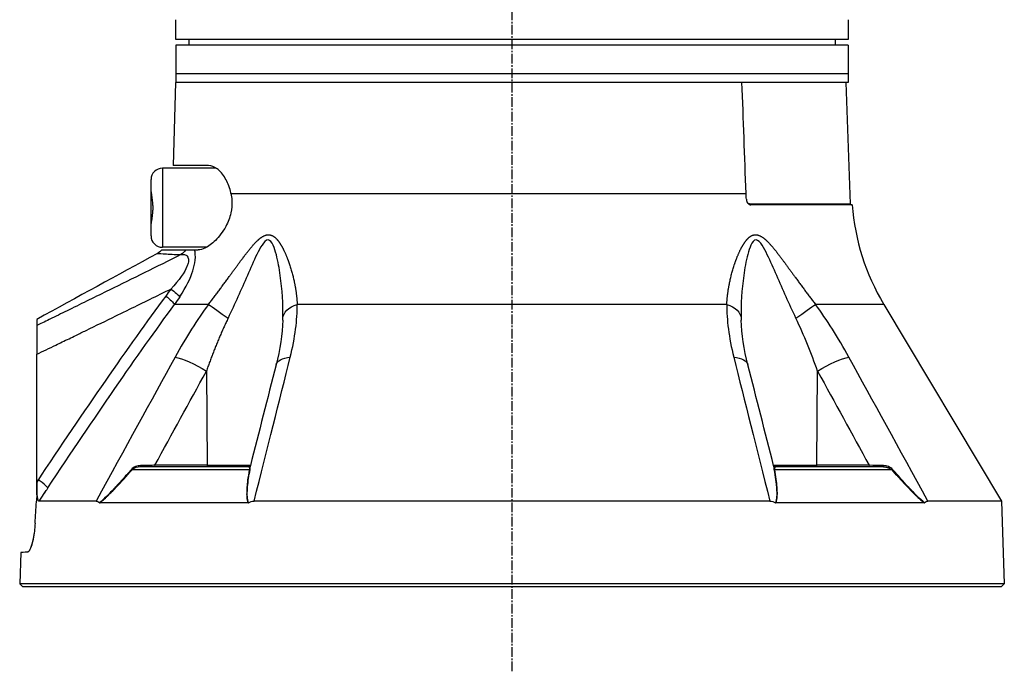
# Model space of a CAD drawing. Header units: millimetres. Extents: x 0 to 4378, y 0 to 2376.
# Tile 3 of 256: x 149 to 322, y 587 to 702. Entities that reach past the tile are written whole.
import ezdxf

# ---------------------------------------------------------------- set-up
doc = ezdxf.new("R2010")
doc.units = ezdxf.units.MM
doc.header["$LTSCALE"] = 0.2
doc.linetypes.add('CENTER2', pattern=[1.125, 0.75, -0.125, 0.125, -0.125])
doc.layers.add('02_Center Line', color=1, linetype='CENTER2')

# ---------------------------------------------------------------- blocks, each defined once
blk = doc.blocks.new('A$C2641d59f')
for p, q in [((-58.99788131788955, 96.00000000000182), (-58.99788131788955, 99.00000000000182)), ((58.99788131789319, 99.00000000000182), (58.99788131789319, 96.00000000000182)), ((58.99788131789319, 96.00000000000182), (-58.99788131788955, 96.00000000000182)), ((-56.69526961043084, 96.00000000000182), (-56.71272467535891, 95.00000000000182)), ((56.69526961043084, 96.00000000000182), (56.71272467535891, 95.00000000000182)), ((-59, 95.00000000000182), (-59, 88.50000000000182)), ((59, 95.00000000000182), (-59, 95.00000000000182)), ((59, 95.00000000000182), (59, 88.50000000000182)), ((59, 90.00000000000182), (-59, 90.00000000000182)), ((-59.09165072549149, 88.50000000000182), (-59.47396518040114, 73.89999999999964)), ((59, 88.50000000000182), (-59.09165072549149, 88.50000000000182)), ((58.62222269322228, 88.50000000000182), (59.36627882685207, 67.19302010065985)), ((-61.35757160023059, 73.45000000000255), (-61.35757160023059, 59.55000000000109)), ((-51.91498121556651, 73.45000000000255), (-61.35757160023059, 73.45000000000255)), ((-53.24380277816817, 73.89999999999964), (-59.47396518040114, 73.89999999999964)), ((-63.35757160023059, 61.55000000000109), (-63.35757160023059, 71.45000000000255)), ((-49.32365697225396, 69.01392758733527), (41.08654323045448, 69.01392758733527)), ((41.65980048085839, 67.19302010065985), (59.36627882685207, 67.19302010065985)), ((59.70549839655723, 67.00000000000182), (41.89512942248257, 67.00000000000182)), ((-61.45412827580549, 59.100000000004), (-55.7311166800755, 59.100000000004)), ((-53.63645483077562, 59.55000000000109), (-61.35757160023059, 59.55000000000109)), ((-55.73105290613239, 59.100000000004), (-55.07557749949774, 59.100000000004)), ((-53.26389373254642, 49.53608112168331), (-59.22319716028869, 49.53608112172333)), ((37.69948853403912, 49.53608112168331), (-37.69948853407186, 49.53608112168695)), ((65.25560367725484, 49.53608112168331), (53.26389373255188, 49.53608112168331)), ((65.25560367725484, 49.53608112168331), (85.9066057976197, 14.99258666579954)), ((-83.42887954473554, 18.35216030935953), (-83.42893088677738, 40.77397349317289)), ((-58.77755296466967, 40.18198255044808), (-58.7774727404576, 40.18210167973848)), ((58.5297007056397, 40.12261337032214), (58.5296476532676, 40.12271548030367)), ((-53.65089358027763, 37.81226609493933), (-53.4853566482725, 21.29312819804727)), ((53.48535664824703, 21.29312819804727), (53.65089358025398, 37.81226609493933)), ((-71.02883824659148, 32.84434505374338), (-71.02883824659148, 32.83492523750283)), ((-70.7288382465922, 33.2815705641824), (-70.7288382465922, 33.27211003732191)), ((-74.32644903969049, 28.00000000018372), (-74.32145529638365, 28.00000000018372)), ((-74.0288382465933, 28.43996850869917), (-74.0288382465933, 28.43230250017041)), ((-73.82883824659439, 28.73533918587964), (-73.82883824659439, 28.72749287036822)), ((-73.7288382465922, 28.88293441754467), (-73.7288382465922, 28.87500121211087)), ((-46.21265962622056, 21.00000000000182), (-65.2126522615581, 21.00000000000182)), ((-53.48536429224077, 21.29410963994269), (-62.68626785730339, 21.29214691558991)), ((-53.48534690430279, 21.29214691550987), (-45.90464387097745, 21.29214691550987)), ((45.90464387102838, 21.29214691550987), (53.48534690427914, 21.29214691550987)), ((65.212652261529, 21.00000000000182), (46.21265962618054, 21.00000000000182)), ((62.68626785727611, 21.29214691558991), (53.48536429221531, 21.29410963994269)), ((-46.11543369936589, 20.46418141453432), (-66.68335319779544, 20.46418141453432)), ((66.68335319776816, 20.46418141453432), (46.1154336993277, 20.46418141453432)), ((-83.42887409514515, 16.09905492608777), (-83.42887954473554, 18.35216030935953)), ((-83.42887409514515, 16.09905492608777), (-83.35961085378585, 18.3029188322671)), ((-83.14998852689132, 18.7620175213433), (-83.35489165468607, 18.45290484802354)), ((-81.47883824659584, 17.32792990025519), (-81.47883824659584, 17.32799389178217)), ((-81.47883824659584, 17.28461005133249), (-81.47883824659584, 17.28475604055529)), ((-81.22883824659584, 17.66451155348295), (-81.22883824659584, 17.66458568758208)), ((-80.82883824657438, 18.26935042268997), (-80.82883824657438, 18.26957498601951)), ((-83.42887463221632, 16.27118341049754), (-83.46932631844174, 14.98415968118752)), ((-82.99481480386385, 14.9965000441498), (-81.73949372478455, 16.89132182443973)), ((71.22787999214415, 15.68254883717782), (71.2276978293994, 15.68289944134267)), ((-83.47016230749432, 14.88228261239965), (-83.46353557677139, 14.98373622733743)), ((-73.01517167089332, 14.99258666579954), (-82.99519300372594, 14.99258666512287)), ((-46.33548263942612, 14.69478612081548), (-72.35160561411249, 14.69478612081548)), ((45.2628946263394, 14.99258666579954), (-45.26289462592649, 14.99258666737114)), ((72.35160561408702, 14.69478612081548), (46.33548263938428, 14.69478612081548)), ((85.9066057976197, 14.99258666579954), (73.01517164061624, 14.99258666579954)), ((85.90660579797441, 14.99258666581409), (86.41270871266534, 0.4996954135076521)), ((-86.221094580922, 5.986806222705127), (-86.41270871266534, 0.4996954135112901)), ((86.41270871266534, 0.4996954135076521), (-86.4127087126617, 0.4996954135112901)), ((-86.41270871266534, 0.4996954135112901), (-85.93015846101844, 1.818989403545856e-12)), ((-85.93015846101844, 1.818989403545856e-12), (85.9301584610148, -1.818989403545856e-12)), ((86.41270871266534, 0.4996954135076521), (85.9301584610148, -1.818989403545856e-12))]:
    blk.add_line(p, q)
for centre, radius, start, end in [((-61.35757160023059, 71.45000000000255), 2.000000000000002, 90, 180), ((59.56615699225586, 67.20000000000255), 0.2000000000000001, 182.000000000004, 270), ((99.58820448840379, 70.06100551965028), 40.00000000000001, 184.3888581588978, 210.8720833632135), ((-61.35757160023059, 61.55000000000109), 2.000000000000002, 180, 270), ((52.23737825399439, 55.72122140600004), 5.000000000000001, 161.2323786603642, 161.2568348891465)]:
    blk.add_arc(centre, radius, start, end)
at = {"extrusion": (0, 0, -0.9999999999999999)}
for centre, major_axis, ratio, start_param, end_param in [((68.36710382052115, 70.0509255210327), (-1.432827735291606, 40.01783420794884), 0.6817646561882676, 4.684882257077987, 4.710885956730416), ((35.22015836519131, 46.97046557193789), (4.999473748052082, 0.07254131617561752), 0.5854112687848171, 5.239754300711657, 6.263244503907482), ((55.56365480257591, 37.68138112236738), (4.385304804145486, 2.401897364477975), 0.2184332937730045, 4.383547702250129, 5.77849216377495), ((36.5681474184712, 37.68138112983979), (4.844711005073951, 1.236440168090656), 0.4687791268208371, 1.509217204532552e-05, 0.0008866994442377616), ((-4.550487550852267, 149.4239640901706), (79.84917252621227, 134.1595571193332), 0.1101017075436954, 3.086416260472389, 3.086718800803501)]:
    blk.add_ellipse(centre, major_axis=major_axis, ratio=ratio, start_param=start_param, end_param=end_param, dxfattribs=at)
at = {"extrusion": (0, 0, -1)}
for centre, major_axis, ratio, start_param, end_param in [((41.80006334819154, 67.20000000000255), (6.671909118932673e-15, -0.2000000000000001), 0.7017418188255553, 0.5217441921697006, 1.535889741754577), ((45.36529501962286, 55.72122140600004), (7.119305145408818e-14, 5.000000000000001), 0.8684450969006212, 6.138405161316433, 6.138502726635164), ((-59.52340639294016, 60.85018029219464), (0.03806951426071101, 2.999758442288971), 0.9340632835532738, 2.181850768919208, 2.597153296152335), ((-60.68663713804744, 52.30560269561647), (2.480235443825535, -1.687729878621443), 0.1308235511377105, 4.948035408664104, 5.895303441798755), ((-61.56010725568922, 51.07545045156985), (2.411352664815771, -1.784762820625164), 0.1400622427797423, 4.942659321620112, 5.910605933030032), ((-49.76096085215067, 46.97046557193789), (-4.053536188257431, 2.927258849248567), 0.01176237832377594, 0.5188713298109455, 1.542361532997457), ((-35.22015836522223, 46.97046557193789), (-4.999473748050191, 0.0725413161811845), 0.585411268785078, 0.01994080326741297, 1.043431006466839), ((49.76096085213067, 46.97046557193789), (4.053536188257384, 2.927258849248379), 0.01176237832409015, 4.740823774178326, 5.764313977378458), ((-58.24738666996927, 106.6960910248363), (-169.1336206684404, -92.68933907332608), 0.2220571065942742, 4.975886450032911, 4.981824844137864), ((-55.5636550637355, 37.6813815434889), (4.38530399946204, -2.401896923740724), 0.2184332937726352, 3.646285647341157, 5.041230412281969), ((-36.56814741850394, 37.68138112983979), (-4.84471100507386, 1.236440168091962), 0.4687791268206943, 6.283170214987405, 7.230215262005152), ((36.5681474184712, 37.68138112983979), (4.844711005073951, 1.236440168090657), 0.4687791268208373, 5.336155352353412, 6.283200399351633), ((-36.56814741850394, 37.68138112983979), (-4.844711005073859, 1.236440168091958), 0.4687791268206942, 6.282298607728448, 6.283170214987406), ((-65.21265227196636, 21.29999306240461), (-3.088830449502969e-11, -0.299993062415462), 0.003767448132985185, 8.65367718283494e-06, 1.323476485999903), ((-62.5715025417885, 21.30000000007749), (-2.391153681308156e-13, -0.3000000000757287), 0.3826834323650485, 0, 1.544615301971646), ((-53.3705811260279, 21.30000000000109), (-1.003225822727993e-16, -0.30000000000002), 0.3826834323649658, 0, 1.547888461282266), ((-46.21265962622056, 21.30000000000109), (1.756502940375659e-14, -0.2999999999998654), 0.9999929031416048, 4.959733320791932, 6.283185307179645), ((46.21265962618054, 21.30000000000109), (0.07344946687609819, -0.2908695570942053), 0.9999937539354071, 0.2473443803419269, 1.570796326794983), ((53.37058112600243, 21.30000000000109), (-3.332905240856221e-16, -0.3), 0.3826834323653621, 4.735296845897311, 6.283185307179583), ((62.57150254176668, 21.30000000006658), (-4.281218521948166e-12, -0.3000000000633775), 0.3826834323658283, 4.738570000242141, 6.283185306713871), ((65.2126522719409, 21.29999306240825), (3.072389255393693e-11, -0.299993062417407), 0.003767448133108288, 4.959708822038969, 6.283176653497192), ((-66.87237018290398, 20.65701769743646), (0.2236197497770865, -0.1999855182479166), 0.1344646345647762, 0.4552805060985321, 1.192863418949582), ((46.24614998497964, 20.6570176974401), (-0.2951491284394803, -0.05373073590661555), 0.6605644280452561, 5.287347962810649, 6.024930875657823), ((66.87237018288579, 20.65701769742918), (0.2236197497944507, 0.1999855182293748), 0.1344646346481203, 1.94872923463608, 2.686312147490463), ((-84.22234143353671, 18.43069115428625), (-2.50094897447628, 1.656880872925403), 0.1278304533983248, 1.807960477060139, 1.837343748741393), ((-80.91902415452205, 25.69485954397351), (1.774054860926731, 11.65337647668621), 0.1452992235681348, 4.003320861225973, 4.019878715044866), ((1075.350872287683, -700.4975617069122), (-1234.455022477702, -656.3476469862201), 0.9653511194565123, 1.057223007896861, 1.058864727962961), ((-1.662825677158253, -89.56889201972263), (-11.917217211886, -378.2196698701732), 0.2321113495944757, 1.843580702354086, 1.843591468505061)]:
    blk.add_ellipse(centre, major_axis=major_axis, ratio=ratio, start_param=start_param, end_param=end_param, dxfattribs=at)
at = {"extrusion": (0, 0, -0.9999999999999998)}
for centre, major_axis, ratio, start_param, end_param in [((-98.752649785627, 66.20846790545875), (-45.75208855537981, -9.383181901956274), 0.7959866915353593, 3.813983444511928, 3.853066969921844), ((-46.24614998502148, 20.65701769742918), (0.2951491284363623, -0.0537307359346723), 0.6605644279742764, 0.2582544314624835, 0.9958373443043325), ((-70.32023226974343, 35.6927524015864), (-166.0234753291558, -250.6170606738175), 0.002880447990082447, 4.783917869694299, 4.785571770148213)]:
    blk.add_ellipse(centre, major_axis=major_axis, ratio=ratio, start_param=start_param, end_param=end_param, dxfattribs=at)
at = {"extrusion": (0, 0, -0.9999999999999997)}
blk.add_ellipse((67.61278340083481, 21.52021608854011), major_axis=(-14.7072059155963, 0.2925131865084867), ratio=0.02351572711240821, start_param=4.87577315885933, end_param=5.053497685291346, dxfattribs=at)
for points, knots in [([(-58.99788131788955, 99.00000000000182), (-58.99788131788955, 99.05596077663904), (-58.99796531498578, 99.11269328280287), (-58.99811344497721, 99.16549944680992), (-58.9982615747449, 99.21830553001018), (-58.99847675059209, 99.26864172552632), (-58.99870808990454, 99.31234000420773), (-58.99893943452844, 99.3560392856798), (-58.9991914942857, 99.39430562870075), (-58.99940466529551, 99.42397035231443), (-58.9996178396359, 99.45363553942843), (-58.99979631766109, 99.47553683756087), (-58.99989822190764, 99.48784235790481), (-58.9999647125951, 99.49587148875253), (-58.99999999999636, 99.49998670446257), (-58.99999999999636, 99.49999996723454), (-58.99999999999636, 99.49999998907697), (-58.99999999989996, 99.49999999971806), (-58.99999999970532, 99.4999999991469)], [0, 0, 0, 0, 0.107467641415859, 0.107467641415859, 0.107467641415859, 0.21493511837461, 0.21493511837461, 0.21493511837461, 0.322405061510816, 0.322405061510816, 0.322405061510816, 0.42987668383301, 0.42987668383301, 0.42987668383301, 0.499999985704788, 0.499999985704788, 0.499999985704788, 0.5001154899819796, 0.5001154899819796, 0.5001154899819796, 0.5001154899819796]), ([(58.9999999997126, 99.4999999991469), (58.99999981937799, 99.49999947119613), (58.99991584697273, 99.49031855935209), (58.99976788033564, 99.47181557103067), (58.99961975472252, 99.45329270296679), (58.99940458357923, 99.42539766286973), (58.99917324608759, 99.39044042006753), (58.99894190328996, 99.3554823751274), (58.99868984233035, 99.31249762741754), (58.99847666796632, 99.2650455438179), (58.99826349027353, 99.2175927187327), (58.99808500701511, 99.16436799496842), (58.99798309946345, 99.10958938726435), (58.99791660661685, 99.0738473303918), (58.99788131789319, 99.03681389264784), (58.99788131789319, 99.00000000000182)], [0.5001154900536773, 0.5001154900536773, 0.5001154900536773, 0.5001154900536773, 0.607467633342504, 0.607467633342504, 0.607467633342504, 0.714935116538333, 0.714935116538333, 0.714935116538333, 0.82240506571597, 0.82240506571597, 0.82240506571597, 0.929876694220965, 0.929876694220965, 0.929876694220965, 1, 1, 1, 1]), ([(-49.32365697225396, 69.01392758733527), (-49.35010379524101, 69.13707195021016), (-49.37839029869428, 69.25902800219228), (-49.63051690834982, 70.25470446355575), (-49.96306931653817, 71.03755899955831), (-50.7319284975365, 72.35909815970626), (-51.23694116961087, 72.95038489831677), (-52.26148245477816, 73.71483853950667), (-52.77922288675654, 73.89945831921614), (-53.24380277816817, 73.89999999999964)], [-4.497581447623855, -4.497581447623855, -4.497581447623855, -4.497581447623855, -4.459504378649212, -4.459504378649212, -4.182134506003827, -4.182134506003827, -3.861141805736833, -3.861141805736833, -3.549738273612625, -3.549738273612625, -3.549738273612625, -3.549738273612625]), ([(-63.3575716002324, 69.29740700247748), (-63.35777990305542, 69.18466142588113), (-63.33468480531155, 69.02710643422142), (-63.26182115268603, 68.58216630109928), (-63.20690945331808, 68.27590067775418), (-63.12226401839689, 67.64561385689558), (-63.09037201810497, 67.3380993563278), (-63.06134968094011, 66.7876588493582), (-63.0571189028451, 66.55331768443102), (-63.06634963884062, 66.05495588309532), (-63.08218269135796, 65.79474756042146), (-63.14181514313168, 65.16395194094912), (-63.19531963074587, 64.8137818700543), (-63.28876560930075, 64.24924631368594), (-63.32899055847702, 64.02713964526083), (-63.3538873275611, 63.79963464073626), (-63.35766524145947, 63.74748671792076), (-63.3575716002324, 63.70259299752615)], [1.226866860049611, 1.226866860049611, 1.226866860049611, 1.226866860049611, 1.323507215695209, 1.323507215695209, 1.445860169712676, 1.445860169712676, 1.546240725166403, 1.546240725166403, 1.61872455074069, 1.61872455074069, 1.70080073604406, 1.70080073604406, 1.826043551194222, 1.826043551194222, 1.937058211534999, 1.937058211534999, 1.976178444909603, 1.976178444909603, 1.976178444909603, 1.976178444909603]), ([(-49.32365697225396, 69.01392758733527), (-49.23897549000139, 68.61669793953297), (-49.18310130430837, 68.20321364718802), (-49.12416466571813, 67.04709471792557), (-49.18887330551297, 66.31463678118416), (-49.53626394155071, 64.73859887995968), (-49.85034171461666, 63.94050955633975), (-50.74069017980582, 62.27107397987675), (-51.38418572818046, 61.435576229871), (-52.67367566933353, 60.16070781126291), (-53.30940870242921, 59.69763256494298), (-54.31926536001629, 59.21085132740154), (-54.71924167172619, 59.09997913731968), (-55.07557749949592, 59.100000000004)], [-3.945015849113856, -3.945015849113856, -3.945015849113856, -3.945015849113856, -3.812381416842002, -3.812381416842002, -3.585477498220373, -3.585477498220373, -3.313626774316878, -3.313626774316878, -2.951008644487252, -2.951008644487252, -2.619444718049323, -2.619444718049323, -2.379641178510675, -2.379641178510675, -2.379641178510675, -2.379641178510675]), ([(41.13408694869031, 67.97382305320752), (41.14108397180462, 67.8457028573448), (41.16627396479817, 67.71937261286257), (41.25129990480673, 67.48054995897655), (41.31130787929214, 67.37094407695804), (41.4502958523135, 67.19650139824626), (41.52575273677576, 67.12976628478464), (41.67208069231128, 67.04409183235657), (41.74017987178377, 67.01882177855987), (41.83773655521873, 67.00241758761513), (41.86651419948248, 66.99999988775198), (41.89512942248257, 67.00000000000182)], [0.03964738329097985, 0.03964738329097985, 0.03964738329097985, 0.03964738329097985, 0.0781729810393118, 0.0781729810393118, 0.1178623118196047, 0.1178623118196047, 0.1537190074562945, 0.1537190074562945, 0.1825701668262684, 0.1825701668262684, 0.1946468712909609, 0.1946468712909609, 0.1946468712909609, 0.1946468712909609]), ([(-40.21779140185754, 47.10135030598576), (-40.17206216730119, 49.57898896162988), (-40.3264571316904, 52.09386931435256), (-40.84073780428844, 55.82628754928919), (-41.05679069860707, 57.06824092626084), (-41.51915879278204, 58.83909390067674), (-41.69741498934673, 59.42105135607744), (-42.15441046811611, 60.41320603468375), (-42.45009118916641, 60.84085682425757), (-43.18516658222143, 60.85548204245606), (-43.55839742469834, 60.43496582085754), (-44.20349555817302, 59.45857231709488), (-44.4964164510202, 58.88973995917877), (-45.36066876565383, 57.11547964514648), (-45.89887805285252, 55.86755224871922), (-47.53784725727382, 52.1180901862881), (-48.65384611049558, 49.58603525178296), (-49.84178917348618, 47.10135030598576)], [0, 0, 0, 0, 0.25, 0.25, 0.375, 0.375, 0.4375, 0.4375, 0.5, 0.5, 0.5625, 0.5625, 0.624999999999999, 0.624999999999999, 0.749999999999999, 0.749999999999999, 1, 1, 1, 1]), ([(49.84178917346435, 47.10135030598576), (48.65721498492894, 49.57898896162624), (47.54835883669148, 52.09386931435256), (45.91695283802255, 55.82628754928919), (45.38127296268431, 57.06824092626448), (44.52221485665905, 58.83909390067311), (44.224432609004, 59.42105135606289), (43.57640142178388, 60.41320603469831), (43.20618609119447, 60.84085682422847), (42.46854294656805, 60.85548204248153), (42.16849955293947, 60.43496582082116), (41.71086886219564, 59.45857231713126), (41.53420056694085, 58.88973995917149), (41.06570662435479, 57.11547964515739), (40.8474510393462, 55.86755224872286), (40.3277827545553, 52.11809018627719), (40.17193211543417, 49.58603525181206), (40.21779140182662, 47.10135030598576)], [0, 0, 0, 0, 0.250000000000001, 0.250000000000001, 0.375000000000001, 0.375000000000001, 0.437500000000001, 0.437500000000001, 0.500000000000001, 0.500000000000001, 0.562500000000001, 0.562500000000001, 0.625, 0.625, 0.750000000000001, 0.750000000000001, 1, 1, 1, 1]), ([(-58.30714185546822, 50.86597543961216), (-57.1715441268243, 52.58715699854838), (-56.43875021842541, 54.12685932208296), (-56.02040894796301, 55.42788766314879), (-55.81123831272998, 56.07840183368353), (-55.67390703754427, 56.62446165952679), (-55.60569862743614, 57.31789116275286), (-55.53749021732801, 58.01132066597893), (-55.58795135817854, 58.64659572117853), (-55.73105294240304, 59.100000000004)], [0, 0, 0, 0, 0.5, 0.5, 0.5, 0.75, 0.75, 0.75, 1, 1, 1, 1]), ([(-58.10472569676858, 58.26571478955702), (-62.40498413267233, 56.13283995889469), (-66.59834659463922, 54.06057669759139), (-70.68311162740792, 52.0500081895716), (-73.06236855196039, 50.87891046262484), (-75.40478489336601, 49.72874357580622), (-77.71001831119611, 48.59971959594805), (-78.73617733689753, 48.09714222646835), (-79.75496819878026, 47.59875376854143), (-80.76636126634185, 47.10457249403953), (-80.91984649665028, 47.02957739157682), (-81.07317028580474, 46.95462506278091), (-81.2263419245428, 46.87963488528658), (-81.62809018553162, 46.68294590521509), (-82.02851364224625, 46.48820591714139), (-82.42782516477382, 46.29331563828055)], [0, 0, 0, 0, 0.5039546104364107, 0.5039546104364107, 0.5039546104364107, 0.7974935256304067, 0.7974935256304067, 0.7974935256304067, 0.9281603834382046, 0.9281603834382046, 0.9281603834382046, 0.9479898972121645, 0.9479898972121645, 0.9479898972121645, 1, 1, 1, 1]), ([(-62.24514397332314, 58.47133172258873), (-62.24426314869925, 58.47181501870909), (-61.89677616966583, 58.44852699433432), (-61.21213423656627, 58.4088054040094), (-60.87763127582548, 58.38939819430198), (-60.46421544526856, 58.36499954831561), (-59.96754446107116, 58.33766815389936), (-59.95625959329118, 58.3370471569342), (-59.94492971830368, 58.33642466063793), (-59.93355498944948, 58.33580074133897), (-59.55226635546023, 58.3148865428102), (-59.11543962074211, 58.28765212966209), (-58.62933873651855, 58.27683426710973)], [0.5000316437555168, 0.5000316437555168, 0.5000316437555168, 0.5000316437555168, 0.7671377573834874, 0.7671377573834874, 0.7671377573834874, 0.8976406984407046, 0.8976406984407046, 0.8976406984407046, 0.9006058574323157, 0.9006058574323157, 0.9006058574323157, 1, 1, 1, 1]), ([(-58.10472569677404, 58.26571478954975), (-57.97981925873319, 58.29010919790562), (-57.86517972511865, 58.30183761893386), (-57.65820162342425, 58.3049115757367), (-57.59058088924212, 58.30133267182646), (-57.27600137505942, 58.23689834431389), (-57.12659246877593, 58.15575161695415), (-56.84951246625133, 57.80342198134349), (-56.78167470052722, 57.55384216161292), (-56.79417299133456, 57.09152009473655), (-56.81742807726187, 56.92277821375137), (-56.88223459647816, 56.65042508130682), (-56.90882508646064, 56.55643208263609), (-56.97220394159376, 56.36244968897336), (-57.02567830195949, 56.22162113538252), (-57.45597740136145, 55.16844764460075), (-58.38229741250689, 53.81745578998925), (-59.89288003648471, 52.22707185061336)], [0, 0, 0, 0, 0.0624999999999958, 0.0624999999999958, 0.124999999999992, 0.124999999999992, 0.249999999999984, 0.249999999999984, 0.374999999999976, 0.374999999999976, 0.437499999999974, 0.437499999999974, 0.468749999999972, 0.468749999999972, 0.499999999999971, 0.499999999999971, 1, 1, 1, 1]), ([(-83.42889715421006, 40.77397225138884), (-82.3116441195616, 41.31245749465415), (-81.19410259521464, 41.8502771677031), (-80.07700785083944, 42.38911604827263), (-79.69816109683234, 42.57185557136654), (-79.31936022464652, 42.75469749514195), (-78.94060555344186, 42.93764105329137), (-78.14692762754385, 43.32099807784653), (-77.35344438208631, 43.70479092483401), (-76.5601456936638, 44.08899539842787), (-75.95572867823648, 44.38172211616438), (-75.35141879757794, 44.67468778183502), (-74.74721249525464, 44.96788342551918), (-73.00848410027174, 45.81161443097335), (-71.27060736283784, 46.65724520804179), (-69.53349871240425, 47.50457371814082), (-68.87620061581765, 47.82519120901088), (-68.219011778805, 48.14605059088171), (-67.56192893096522, 48.46714410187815), (-65.16827737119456, 49.63683828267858), (-62.77602172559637, 50.80962300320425), (-60.38498407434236, 51.98507995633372), (-60.2209514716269, 52.06571995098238), (-60.05692451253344, 52.14637260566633), (-59.89294017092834, 52.22704226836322)], [0, 0, 0, 0, 0.1421652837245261, 0.1421652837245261, 0.1421652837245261, 0.190378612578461, 0.190378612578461, 0.190378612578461, 0.2914093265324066, 0.2914093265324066, 0.2914093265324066, 0.368384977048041, 0.368384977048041, 0.368384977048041, 0.5898983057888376, 0.5898983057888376, 0.5898983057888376, 0.673715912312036, 0.673715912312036, 0.673715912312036, 0.979050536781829, 0.979050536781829, 0.979050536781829, 0.9999974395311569, 0.9999974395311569, 0.9999974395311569, 0.9999974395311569]), ([(-83.42889948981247, 46.90031270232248), (-83.42889951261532, 46.90031268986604), (-83.42889953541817, 46.90031165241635), (-83.42889955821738, 46.90030959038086), (-83.4289026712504, 46.90002804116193), (-83.42890574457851, 46.8806334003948), (-83.42890877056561, 46.84328919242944), (-83.42891181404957, 46.80572905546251), (-83.42891480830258, 46.75001255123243), (-83.4289177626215, 46.67749663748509), (-83.42891779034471, 46.67681612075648), (-83.42891781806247, 46.67613412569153), (-83.42891784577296, 46.67545065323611), (-83.42892076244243, 46.60351259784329), (-83.42892361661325, 46.50636677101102), (-83.42892648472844, 46.41498937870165), (-83.42892654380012, 46.41310733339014), (-83.4289266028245, 46.41122817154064), (-83.42892666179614, 46.40935213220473), (-83.42892949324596, 46.3192769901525), (-83.42893228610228, 46.20948323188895), (-83.42893436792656, 45.8210294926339)], [0.499087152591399, 0.499087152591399, 0.499087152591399, 0.499087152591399, 0.5, 0.5, 0.5, 0.6246396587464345, 0.6246396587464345, 0.6246396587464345, 0.75, 0.75, 0.75, 0.7511764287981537, 0.7511764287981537, 0.7511764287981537, 0.875, 0.875, 0.875, 0.877550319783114, 0.877550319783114, 0.877550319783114, 1, 1, 1, 1]), ([(-83.42893436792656, 45.82102949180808), (-83.4289352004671, 45.66559109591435), (-83.42893575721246, 45.41733119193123), (-83.4289363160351, 44.77031784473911), (-83.42893629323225, 44.36192014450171), (-83.42893560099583, 43.44018444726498), (-83.42893495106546, 42.93084888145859), (-83.42893322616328, 41.87742706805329), (-83.4289321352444, 41.3229716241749), (-83.42889715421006, 40.77397225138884)], [-0.6621411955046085, -0.6621411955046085, -0.6621411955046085, -0.6621411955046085, -0.500004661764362, -0.500004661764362, -0.330185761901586, -0.330185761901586, -0.1648010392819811, -0.1648010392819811, -7.303728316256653e-06, -7.303728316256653e-06, -7.303728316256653e-06, -7.303728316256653e-06]), ([(-65.21374811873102, 21.22655100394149), (-65.51414538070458, 21.21941077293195), (-65.76293809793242, 21.17579341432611), (-66.07475576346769, 21.05349668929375), (-66.38657342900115, 20.93119996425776), (-66.63301649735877, 20.76373177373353), (-66.81484775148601, 20.55527606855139)], [0, 0, 0, 0, 0.5, 0.5, 0.5, 1, 1, 1, 1]), ([(-62.68626823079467, 21.2921469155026), (-62.80536151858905, 21.28878362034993), (-62.96461826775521, 21.283883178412), (-63.37402608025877, 21.27254198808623), (-63.65932846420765, 21.26535034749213), (-64.45847859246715, 21.24449980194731), (-64.89771297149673, 21.23406756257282), (-65.21374811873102, 21.22655100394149)], [0, 0, 0, 0, 0.249999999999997, 0.249999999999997, 0.499999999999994, 0.499999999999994, 0.9999999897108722, 0.9999999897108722, 0.9999999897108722, 0.9999999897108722]), ([(-46.21265962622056, 21.00000000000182), (-46.21163934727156, 21.00000000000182), (-46.18730065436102, 20.99241500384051), (-46.16970848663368, 20.96549974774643), (-46.16091240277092, 20.95204211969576), (-46.15302286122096, 20.93614381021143), (-46.14626920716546, 20.920105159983), (-46.13951555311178, 20.90406650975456), (-46.13688644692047, 20.89842185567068), (-46.12978470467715, 20.87331246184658), (-46.1013777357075, 20.77287488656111), (-46.09574509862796, 20.62295855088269), (-46.11543369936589, 20.46418141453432)], [0, 0, 0, 0, 0.250000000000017, 0.250000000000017, 0.250000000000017, 0.375000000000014, 0.375000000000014, 0.375000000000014, 0.500000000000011, 0.500000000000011, 0.500000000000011, 1, 1, 1, 1]), ([(-45.96985338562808, 20.55527606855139), (-45.93111392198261, 20.76284622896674), (-45.91858481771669, 20.94457891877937), (-45.91747518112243, 21.05230878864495), (-45.91638779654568, 21.15787830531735), (-45.92441206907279, 21.21696887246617), (-45.92195599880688, 21.22605598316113)], [0, 0, 0, 0, 0.5, 0.5, 0.5, 0.9899732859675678, 0.9899732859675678, 0.9899732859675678, 0.9899732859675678]), ([(45.92195585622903, 21.22607290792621), (45.92438150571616, 21.2176151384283), (45.91611459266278, 21.17332114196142), (45.91727051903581, 21.05349668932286), (45.91845029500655, 20.93119996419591), (45.93094864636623, 20.76373177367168), (45.96985338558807, 20.55527606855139)], [0.0101076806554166, 0.0101076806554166, 0.0101076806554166, 0.0101076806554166, 0.5, 0.5, 0.5, 1, 1, 1, 1]), ([(65.21265228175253, 21.00000000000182), (65.22473189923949, 21.00000000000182), (65.47494140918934, 20.99241500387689), (65.63921300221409, 20.96549974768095), (65.72134879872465, 20.95204211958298), (65.7935190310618, 20.936143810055), (65.8559054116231, 20.92010515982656), (65.91829179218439, 20.90406650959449), (65.93967929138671, 20.89842185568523), (66.01414535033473, 20.87331246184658), (66.3120095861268, 20.77287488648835), (66.53498361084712, 20.62295855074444), (66.68335319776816, 20.46418141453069)], [0, 0, 0, 0, 0.250000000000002, 0.250000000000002, 0.250000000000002, 0.375000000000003, 0.375000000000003, 0.375000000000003, 0.500000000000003, 0.500000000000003, 0.500000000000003, 1, 1, 1, 1]), ([(66.81484775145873, 20.55527606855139), (66.63378892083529, 20.76284622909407), (66.35142247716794, 20.94457891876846), (66.07823244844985, 21.05230878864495), (65.80504241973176, 21.16003865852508), (65.51595243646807, 21.21936784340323), (65.21374811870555, 21.22655100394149)], [0, 0, 0, 0, 0.5, 0.5, 0.5, 1, 1, 1, 1]), ([(-66.81484775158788, 20.55527606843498), (-67.36543423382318, 19.92406830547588), (-67.89389006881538, 19.32734981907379), (-68.40095011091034, 18.76592805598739), (-68.65448013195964, 18.48521717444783), (-68.90265294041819, 18.21334998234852), (-69.14539227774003, 17.95041336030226), (-69.27018949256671, 17.81523231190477), (-69.40409780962, 17.67101108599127), (-69.53749700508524, 17.52790569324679), (-69.66356860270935, 17.39266105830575), (-69.7893053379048, 17.25830189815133), (-69.9063374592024, 17.13345860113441), (-70.3002842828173, 16.71321824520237), (-70.61139895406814, 16.38398536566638), (-70.94811710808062, 16.04769096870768), (-71.02315048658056, 15.97275201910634), (-71.0994452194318, 15.8973436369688), (-71.17826424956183, 15.82054901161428), (-71.61078984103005, 15.39913249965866), (-72.02120268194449, 15.03152935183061), (-72.4016308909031, 14.71445221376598)], [0, 0, 0, 0, 0.25, 0.25, 0.25, 0.375, 0.375, 0.375, 0.4392650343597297, 0.4392650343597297, 0.4392650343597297, 0.5, 0.5, 0.5, 0.7044425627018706, 0.7044425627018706, 0.7044425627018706, 0.75, 0.75, 0.75, 0.9999999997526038, 0.9999999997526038, 0.9999999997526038, 0.9999999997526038]), ([(-72.35160624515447, 14.69478796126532), (-72.14224867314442, 14.8646131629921), (-71.92717301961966, 15.04757667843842), (-71.70656828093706, 15.24372731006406), (-71.59626578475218, 15.34180273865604), (-71.48458413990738, 15.44317851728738), (-71.37152156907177, 15.54783719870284), (-71.25845899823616, 15.65249588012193), (-71.11526642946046, 15.7880913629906), (-71.02817569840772, 15.87163857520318), (-70.98705311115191, 15.91108798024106), (-70.94472987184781, 15.95194654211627), (-70.90120410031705, 15.99418742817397), (-70.7603693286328, 16.13086474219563), (-70.60700834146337, 16.28249907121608), (-70.4412241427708, 16.44884986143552), (-70.2242034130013, 16.66661229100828), (-69.96003807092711, 16.93654669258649), (-69.72647083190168, 17.17831982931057), (-69.63722927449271, 17.27069670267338), (-69.54727331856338, 17.36425685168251), (-69.4566221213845, 17.45893192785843), (-68.59824685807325, 18.3554092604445), (-67.67234455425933, 19.35759727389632), (-66.68335319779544, 20.46418141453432)], [1.43745142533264e-07, 1.43745142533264e-07, 1.43745142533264e-07, 1.43745142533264e-07, 0.125, 0.125, 0.125, 0.1875, 0.1875, 0.1875, 0.25, 0.25, 0.25, 0.2795113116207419, 0.2795113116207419, 0.2795113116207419, 0.375, 0.375, 0.375, 0.5, 0.5, 0.5, 0.547760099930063, 0.547760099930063, 0.547760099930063, 1, 1, 1, 1]), ([(-46.11543369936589, 20.46418141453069), (-46.23259495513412, 19.82353769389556), (-46.32705237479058, 19.21942938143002), (-46.39930343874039, 18.65178264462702), (-46.43542897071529, 18.36795927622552), (-46.46600435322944, 18.09325299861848), (-46.49110771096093, 17.82767472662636), (-46.50292147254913, 17.70269230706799), (-46.51352283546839, 17.57972223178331), (-46.52292281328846, 17.45879453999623), (-46.52350995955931, 17.45124109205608), (-46.52409241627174, 17.44369524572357), (-46.52467013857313, 17.43615704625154), (-46.53449696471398, 17.30793527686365), (-46.54166249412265, 17.20462982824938), (-46.55008769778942, 17.05834619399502), (-46.57418899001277, 16.63988454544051), (-46.57952452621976, 16.29377229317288), (-46.56727959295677, 15.99477392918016), (-46.56240244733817, 15.87568315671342), (-46.55534206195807, 15.76369021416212), (-46.54520370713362, 15.65758128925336), (-46.52740746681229, 15.47132425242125), (-46.50849661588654, 15.33400732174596), (-46.47545454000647, 15.17646198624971), (-46.44241250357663, 15.01891683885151), (-46.39587694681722, 14.85835618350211), (-46.33548351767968, 14.69478796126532)], [0, 0, 0, 0, 0.250000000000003, 0.250000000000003, 0.250000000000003, 0.375000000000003, 0.375000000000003, 0.375000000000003, 0.4338256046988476, 0.4338256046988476, 0.4338256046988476, 0.437500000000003, 0.437500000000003, 0.437500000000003, 0.500000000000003, 0.500000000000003, 0.500000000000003, 0.6787886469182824, 0.6787886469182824, 0.6787886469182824, 0.750000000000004, 0.750000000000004, 0.750000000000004, 0.875000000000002, 0.875000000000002, 0.875000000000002, 0.9999998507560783, 0.9999998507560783, 0.9999998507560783, 0.9999998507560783]), ([(-46.25602205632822, 14.71446385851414), (-46.3670328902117, 15.03390638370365), (-46.43287052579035, 15.40662396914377), (-46.45518820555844, 15.83592443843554), (-46.45904629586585, 15.91013824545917), (-46.46135443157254, 15.9800205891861), (-46.4628575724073, 16.04830002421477), (-46.46570205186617, 16.17750910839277), (-46.46510322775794, 16.30134020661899), (-46.46227062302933, 16.43965088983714), (-46.45794115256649, 16.65105067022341), (-46.44734051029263, 16.8864797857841), (-46.43063487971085, 17.14458550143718), (-46.42248074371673, 17.27056871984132), (-46.41280494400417, 17.3979181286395), (-46.40183668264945, 17.52655594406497), (-46.3229208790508, 18.45209521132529), (-46.17616813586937, 19.44982364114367), (-45.96985338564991, 20.5552760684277)], [3.037985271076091e-06, 3.037985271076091e-06, 3.037985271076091e-06, 3.037985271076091e-06, 0.249999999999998, 0.249999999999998, 0.249999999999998, 0.2932173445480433, 0.2932173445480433, 0.2932173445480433, 0.374999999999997, 0.374999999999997, 0.374999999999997, 0.499999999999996, 0.499999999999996, 0.499999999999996, 0.5610133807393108, 0.5610133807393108, 0.5610133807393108, 1, 1, 1, 1]), ([(45.96985338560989, 20.55527606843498), (46.08765805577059, 19.92406837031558), (46.18629090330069, 19.32734993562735), (46.26268082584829, 18.76592820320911), (46.30087578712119, 18.48521733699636), (46.33356372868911, 18.21335015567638), (46.36072793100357, 17.95041353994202), (46.37469360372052, 17.81523244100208), (46.38832177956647, 17.67101114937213), (46.40049637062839, 17.52790569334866), (46.41200220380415, 17.39266110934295), (46.42219660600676, 17.25830200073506), (46.43063434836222, 17.1334587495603), (46.45903700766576, 16.71321833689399), (46.47170293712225, 16.383985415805), (46.46364276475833, 16.04769096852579), (46.46184665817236, 15.97275204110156), (46.45913408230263, 15.89734368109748), (46.45494239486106, 15.82054907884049), (46.43194045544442, 15.39913769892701), (46.36621040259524, 15.03153837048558), (46.25602205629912, 14.71446385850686)], [0, 0, 0, 0, 0.249999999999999, 0.249999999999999, 0.249999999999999, 0.374999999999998, 0.374999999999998, 0.374999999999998, 0.4392650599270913, 0.4392650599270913, 0.4392650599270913, 0.499999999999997, 0.499999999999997, 0.499999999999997, 0.7044425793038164, 0.7044425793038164, 0.7044425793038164, 0.749999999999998, 0.749999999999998, 0.749999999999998, 0.9999969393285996, 0.9999969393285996, 0.9999969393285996, 0.9999969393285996]), ([(46.33548351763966, 14.69478796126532), (46.39818717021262, 14.86461316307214), (46.44851298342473, 15.04757667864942), (46.48647937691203, 15.24372731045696), (46.50546259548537, 15.34180273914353), (46.52135777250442, 15.44317851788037), (46.53415588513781, 15.54783719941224), (46.54695399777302, 15.65249588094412), (46.55815844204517, 15.78809136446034), (46.56314900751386, 15.87163857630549), (46.56550545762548, 15.91108798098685), (46.5674918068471, 15.95194654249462), (46.56916012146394, 15.99418742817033), (46.57455822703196, 16.13086474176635), (46.57575348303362, 16.28249907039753), (46.57320040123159, 16.44884986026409), (46.5698582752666, 16.6666122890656), (46.55804344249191, 16.93654668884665), (46.54250702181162, 17.17831982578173), (46.53657085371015, 17.2706967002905), (46.52986018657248, 17.36425685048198), (46.52244991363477, 17.45893192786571), (46.45228211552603, 18.35540926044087), (46.31780640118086, 19.3575972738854), (46.1154336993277, 20.46418141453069)], [1.437453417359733e-07, 1.437453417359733e-07, 1.437453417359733e-07, 1.437453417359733e-07, 0.125000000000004, 0.125000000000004, 0.125000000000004, 0.187500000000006, 0.187500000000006, 0.187500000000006, 0.250000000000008, 0.250000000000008, 0.250000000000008, 0.2795113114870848, 0.2795113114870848, 0.2795113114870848, 0.375000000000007, 0.375000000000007, 0.375000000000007, 0.500000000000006, 0.500000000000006, 0.500000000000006, 0.5477601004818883, 0.5477601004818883, 0.5477601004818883, 1, 1, 1, 1]), ([(66.68335319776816, 20.46418141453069), (67.25591777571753, 19.82353791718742), (67.80581052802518, 19.2194297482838), (68.33247828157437, 18.65178307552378), (68.59581215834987, 18.36795973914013), (68.85334139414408, 18.09325347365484), (69.10501652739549, 17.82767519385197), (69.22345620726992, 17.70269261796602), (69.34060974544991, 17.57972238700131), (69.4564437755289, 17.45879453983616), (69.46367891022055, 17.45124123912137), (69.47090926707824, 17.44369553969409), (69.47813482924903, 17.43615748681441), (69.60104116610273, 17.30793570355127), (69.70052108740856, 17.20463024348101), (69.84244160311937, 17.05834657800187), (70.2484221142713, 16.63988475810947), (70.59336583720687, 16.29377238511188), (70.90168544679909, 15.99477392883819), (71.0244887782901, 15.87568320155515), (71.14146344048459, 15.76369029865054), (71.25437717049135, 15.65758140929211), (71.45257903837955, 15.47132434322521), (71.6022672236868, 15.33400736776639), (71.78100459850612, 15.17646201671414), (71.95974175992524, 15.01891685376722), (72.14996215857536, 14.85835618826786), (72.35160624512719, 14.69478796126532)], [0, 0, 0, 0, 0.250000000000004, 0.250000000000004, 0.250000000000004, 0.375000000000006, 0.375000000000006, 0.375000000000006, 0.433825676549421, 0.433825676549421, 0.433825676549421, 0.437500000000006, 0.437500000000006, 0.437500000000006, 0.500000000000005, 0.500000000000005, 0.500000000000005, 0.6787886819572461, 0.6787886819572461, 0.6787886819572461, 0.750000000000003, 0.750000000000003, 0.750000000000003, 0.875000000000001, 0.875000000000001, 0.875000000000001, 0.9999998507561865, 0.9999998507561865, 0.9999998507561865, 0.9999998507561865]), ([(72.4016308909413, 14.71445221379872), (72.01836204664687, 15.0338973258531), (71.60293179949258, 15.40661875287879), (71.16329392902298, 15.83592443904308), (71.08729400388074, 15.91013824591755), (71.01682416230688, 15.98002058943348), (70.9486700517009, 16.04830002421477), (70.81969812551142, 16.1775091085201), (70.69904108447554, 16.30134020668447), (70.56551632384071, 16.43965089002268), (70.36143154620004, 16.65105067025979), (70.13817698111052, 16.88647978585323), (69.8943623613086, 17.1445855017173), (69.77535472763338, 17.27056872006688), (69.65592218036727, 17.39791812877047), (69.53599284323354, 17.52655594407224), (68.67311041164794, 18.45209521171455), (67.77910578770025, 19.4498236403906), (66.81484775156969, 20.5552760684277)], [2.455419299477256e-10, 2.455419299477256e-10, 2.455419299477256e-10, 2.455419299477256e-10, 0.250000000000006, 0.250000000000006, 0.250000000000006, 0.2932173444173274, 0.2932173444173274, 0.2932173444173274, 0.375000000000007, 0.375000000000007, 0.375000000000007, 0.500000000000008, 0.500000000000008, 0.500000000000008, 0.5610133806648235, 0.5610133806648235, 0.5610133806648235, 1, 1, 1, 1]), ([(-82.99481480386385, 14.9965000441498), (-83.03341142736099, 14.99902532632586), (-83.07255727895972, 15.02425734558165), (-83.15073417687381, 15.1397080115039), (-83.18813624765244, 15.24203322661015), (-83.26362592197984, 15.54244880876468), (-83.29466197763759, 15.76817941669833), (-83.34039835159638, 16.26419663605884), (-83.3546030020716, 16.5353824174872), (-83.37654186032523, 17.29998971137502), (-83.37248171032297, 17.8142714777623), (-83.35926522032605, 18.30267249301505)], [1.055933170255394, 1.055933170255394, 1.055933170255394, 1.055933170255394, 1.099932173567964, 1.099932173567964, 1.15301570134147, 1.15301570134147, 1.23739034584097, 1.23739034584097, 1.321764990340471, 1.321764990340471, 1.465056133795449, 1.465056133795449, 1.465056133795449, 1.465056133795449]), ([(-81.4660235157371, 17.30555111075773), (-81.55913361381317, 17.47946423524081), (-81.9365184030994, 17.84228031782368), (-82.47976081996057, 18.26542841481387), (-82.68970998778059, 18.42896422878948), (-82.91902342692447, 18.59840033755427), (-83.14998853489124, 18.76201752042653)], [0, 0, 0, 0, 0.7212539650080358, 0.7212539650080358, 0.7212539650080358, 1, 1, 1, 1]), ([(-73.0151716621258, 14.99258697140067), (-72.90875300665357, 14.99258699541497), (-72.80330061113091, 14.96795180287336), (-72.59672711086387, 14.87276167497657), (-72.49704565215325, 14.80282850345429), (-72.4016308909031, 14.71445221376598)], [-0.1213984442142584, -0.1213984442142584, -0.1213984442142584, -0.1213984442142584, -0.06074723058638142, -0.06074723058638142, -2.43663601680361e-05, -2.43663601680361e-05, -2.43663601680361e-05, -2.43663601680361e-05]), ([(-72.4016308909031, 14.71445221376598), (-72.39438227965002, 14.70769032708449), (-72.38662248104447, 14.70290065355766), (-72.36980494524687, 14.69628849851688), (-72.36070678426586, 14.69479823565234), (-72.3516055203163, 14.69478929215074)], [-0.009683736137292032, -0.009683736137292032, -0.009683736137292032, -0.009683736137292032, -0.005063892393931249, -0.005063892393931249, -9.827162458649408e-07, -9.827162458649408e-07, -9.827162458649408e-07, -9.827162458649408e-07]), ([(-46.3354825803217, 14.69478929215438), (-46.32127201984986, 14.69479823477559), (-46.30696099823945, 14.69628820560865), (-46.28023828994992, 14.70289961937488), (-46.26778659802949, 14.70768959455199), (-46.25601800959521, 14.71445221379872)], [-0.009677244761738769, -0.009677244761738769, -0.009677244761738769, -0.009677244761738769, -0.004619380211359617, -0.004619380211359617, -3.186487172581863e-06, -3.186487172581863e-06, -3.186487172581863e-06, -3.186487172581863e-06]), ([(-46.25601800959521, 14.71445221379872), (-46.10127937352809, 14.8026227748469), (-45.94002889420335, 14.87243925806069), (-45.60572832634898, 14.96783758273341), (-45.43496014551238, 14.99258699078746), (-45.2628946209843, 14.99258697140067)], [-0.1212578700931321, -0.1212578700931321, -0.1212578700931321, -0.1212578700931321, -0.06073354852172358, -0.06073354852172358, -1.219072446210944e-08, -1.219072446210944e-08, -1.219072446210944e-08, -1.219072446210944e-08]), ([(45.26289462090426, 14.99258697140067), (45.43456228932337, 14.99258699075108), (45.60494176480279, 14.96795179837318), (45.9392831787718, 14.87276167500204), (46.1009209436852, 14.80282850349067), (46.25601800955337, 14.71445221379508)], [-0.1213984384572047, -0.1213984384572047, -0.1213984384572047, -0.1213984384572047, -0.06074723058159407, -0.06074723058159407, -2.43663605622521e-05, -2.43663605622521e-05, -2.43663605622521e-05, -2.43663605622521e-05]), ([(46.25601800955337, 14.71445221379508), (46.26778532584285, 14.70769032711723), (46.28023560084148, 14.70290065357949), (46.30695818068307, 14.69628849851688), (46.32127062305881, 14.69479823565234), (46.33548258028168, 14.69478929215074)], [-0.009683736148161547, -0.009683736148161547, -0.009683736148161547, -0.009683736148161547, -0.005063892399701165, -0.005063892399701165, -9.827163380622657e-07, -9.827163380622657e-07, -9.827163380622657e-07, -9.827163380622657e-07]), ([(72.35160552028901, 14.69478929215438), (72.36070588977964, 14.69479823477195), (72.3698031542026, 14.69628820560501), (72.38662080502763, 14.70289961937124), (72.39438149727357, 14.70768959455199), (72.4016308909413, 14.71445221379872)], [-0.009677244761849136, -0.009677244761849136, -0.009677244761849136, -0.009677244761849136, -0.004619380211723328, -0.004619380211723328, -3.186487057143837e-06, -3.186487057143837e-06, -3.186487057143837e-06, -3.186487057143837e-06]), ([(72.4016308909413, 14.71445221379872), (72.49682518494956, 14.8026227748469), (72.59626724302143, 14.87243925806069), (72.80281375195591, 14.96783758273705), (72.90850635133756, 14.99258699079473), (73.0151716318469, 14.99258697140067)], [-0.1212578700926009, -0.1212578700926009, -0.1212578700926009, -0.1212578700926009, -0.06073354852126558, -0.06073354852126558, -1.218595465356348e-08, -1.218595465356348e-08, -1.218595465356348e-08, -1.218595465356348e-08]), ([(-83.70249191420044, 11.14143712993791), (-83.73201491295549, 10.64082594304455), (-83.77778554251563, 10.14889724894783), (-83.9231964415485, 9.002407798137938), (-84.03744809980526, 8.3812815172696), (-84.31159741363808, 7.25223621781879), (-84.46757325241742, 6.808089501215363), (-84.84771839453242, 6.027604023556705), (-85.00985825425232, 6.029114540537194), (-85.217750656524, 6.021853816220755), (-85.35369229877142, 6.017105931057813), (-85.7546860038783, 6.003100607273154), (-85.95602253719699, 5.996068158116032), (-86.13171835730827, 5.989930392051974), (-86.17003615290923, 5.988591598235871), (-86.21188310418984, 5.9871290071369), (-86.22109456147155, 5.98680677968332), (-86.221094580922, 5.986806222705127)], [1.000000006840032e-06, 1.000000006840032e-06, 1.000000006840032e-06, 1.000000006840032e-06, 0.151148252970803, 0.151148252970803, 0.3715932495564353, 0.3715932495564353, 0.6264728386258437, 0.6264728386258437, 1.04556403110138, 1.04556403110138, 2.146952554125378, 2.146952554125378, 4.688352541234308, 4.688352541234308, 5.791914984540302, 5.791914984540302, 6.659673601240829, 6.659673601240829, 6.659673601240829, 6.659673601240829]), ([(-83.86092887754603, 9.499999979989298), (-83.86242898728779, 9.48898964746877), (-83.86393670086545, 9.477993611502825), (-83.95793802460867, 8.796747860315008), (-84.07709011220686, 8.189323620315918), (-84.33732873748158, 7.18582872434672), (-84.47751604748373, 6.785695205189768), (-84.852053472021, 6.022133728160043), (-85.01404857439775, 6.028968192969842), (-85.22101472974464, 6.021739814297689), (-85.35244189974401, 6.017149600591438), (-85.73697466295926, 6.003719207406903), (-85.93294576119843, 5.996874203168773), (-86.11544899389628, 5.990498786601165), (-86.15792601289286, 5.989014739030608), (-86.20907165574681, 5.98722734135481), (-86.22108128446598, 5.986807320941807), (-86.22109456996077, 5.986806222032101)], [-1.654847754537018, -1.654847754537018, -1.654847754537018, -1.654847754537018, -1.653740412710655, -1.653740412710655, -1.586153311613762, -1.586153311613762, -1.520058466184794, -1.520058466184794, -1.405944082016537, -1.405944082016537, -1.138062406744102, -1.138062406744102, -0.5305184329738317, -0.5305184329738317, -0.2489680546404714, -0.2489680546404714, -1.000000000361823e-06, -1.000000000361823e-06, -1.000000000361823e-06, -1.000000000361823e-06])]:
    blk.add_open_spline(points, degree=3, knots=knots)
for points in [[(41.08654323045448, 69.01392758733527), (40.84731544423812, 75.5093037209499), (40.60760175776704, 82.00466143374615), (40.36738951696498, 88.50000000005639)], [(41.65980048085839, 67.19302010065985), (41.55314650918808, 67.19302010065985), (41.44918798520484, 67.23986626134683), (41.35894528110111, 67.31923172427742)], [(-61.45412828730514, 59.100000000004), (-61.67874536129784, 58.84903337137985), (-61.94994944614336, 58.63349145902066), (-62.24514397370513, 58.47133172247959)], [(-62.24513985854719, 58.47132418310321), (-69.30639289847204, 54.61432043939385), (-76.3676459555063, 50.75731668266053), (-83.42889948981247, 46.90031270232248)], [(-58.62933873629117, 58.27683426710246), (-58.45507286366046, 58.27413212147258), (-58.28005991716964, 58.27015230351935), (-58.10472634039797, 58.26571596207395)], [(-59.89288013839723, 52.22707170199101), (-60.17598508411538, 51.81103348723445), (-60.46735860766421, 51.40088786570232), (-60.76635869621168, 50.99691960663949)], [(-60.76635869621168, 50.99691960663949), (-67.43069615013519, 41.99297311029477), (-74.98114200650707, 31.1032493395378), (-83.42887954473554, 18.35216030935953)], [(-81.4660235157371, 17.30555111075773), (-73.1951703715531, 29.82920116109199), (-65.79056975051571, 40.57221193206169), (-59.22319716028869, 49.53608112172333)], [(-53.26389373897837, 49.53608112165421), (-55.25907321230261, 46.83490930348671), (-57.22525846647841, 43.73854796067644), (-59.14852172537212, 40.2469970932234)], [(-38.92745938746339, 40.2469970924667), (-38.05385283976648, 43.7347827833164), (-37.67573479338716, 46.83114412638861), (-37.69948852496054, 49.53608112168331)], [(37.69948852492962, 49.53608112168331), (37.67573478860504, 46.83114359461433), (38.05385280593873, 43.73478225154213), (38.92745938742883, 40.2469970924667)], [(59.1485217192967, 40.2469970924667), (57.22733233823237, 43.73478278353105), (55.26185430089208, 46.83114412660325), (53.2638937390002, 49.53608112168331)], [(-40.22529924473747, 46.76264437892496), (-40.28876316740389, 44.30754538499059), (-40.72338110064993, 41.61974756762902), (-41.41286740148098, 38.9177870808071)], [(-40.22529924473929, 46.76264437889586), (-40.22525013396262, 46.76454422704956), (-40.2252011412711, 46.76644403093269), (-40.2251522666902, 46.76834379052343)], [(-40.2251522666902, 46.76834379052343), (-40.22229261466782, 46.87949873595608), (-40.21983730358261, 46.99050205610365), (-40.21779140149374, 47.10135031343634)], [(40.21779140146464, 47.10135031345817), (40.21983730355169, 46.99050205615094), (40.22229261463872, 46.8794987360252), (40.22515226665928, 46.76834379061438)], [(40.22515226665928, 46.76834379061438), (40.22520114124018, 46.76644403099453), (40.2252501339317, 46.76454422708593), (40.22529924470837, 46.76264437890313)], [(41.41286740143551, 38.91778708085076), (40.7233811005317, 41.61974756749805), (40.28876316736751, 44.30754538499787), (40.22529924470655, 46.76264437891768)], [(53.65089358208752, 37.81226628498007), (52.52437389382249, 40.97693428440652), (51.27860390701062, 44.09612891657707), (49.84178918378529, 47.10135031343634)], [(-59.14852169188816, 40.24699708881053), (-63.3060781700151, 32.69924206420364), (-67.9281950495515, 24.28110529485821), (-73.01517161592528, 14.99258678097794)], [(-45.2628945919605, 14.99258678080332), (-42.93095462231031, 24.27621699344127), (-40.81921554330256, 32.69435376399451), (-38.92745938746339, 40.2469970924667)], [(38.92745938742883, 40.2469970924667), (40.81921554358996, 32.69435376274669), (42.93095462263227, 24.27621699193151), (45.26289459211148, 14.99258678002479)], [(73.01517158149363, 14.99258678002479), (67.93087218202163, 24.2762169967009), (63.30877080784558, 32.69435376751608), (59.1485217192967, 40.2469970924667)], [(-41.41288729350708, 38.91568393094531), (-42.9171986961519, 33.02138506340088), (-44.41989249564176, 27.12451567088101), (-45.92149831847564, 21.22593988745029)], [(45.92149424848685, 21.22595587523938), (44.41988978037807, 27.12452632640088), (42.91719733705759, 33.02139038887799), (41.4128872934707, 38.91568393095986)], [(-62.68626823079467, 21.2921469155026), (-59.67729464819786, 26.80063975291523), (-56.66592128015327, 32.3076197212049), (-53.65089358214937, 37.81226628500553)], [(53.65089358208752, 37.81226628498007), (56.6659212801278, 32.3076197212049), (59.67729464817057, 26.80063975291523), (62.68626823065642, 21.29214691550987)], [(-65.21265228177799, 21.00000000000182), (-65.73516919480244, 21.00000000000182), (-66.3287765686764, 20.8436302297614), (-66.68335319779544, 20.46418141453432)], [(46.21265962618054, 21.00000000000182), (46.16852636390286, 21.00000000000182), (46.06838146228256, 20.84363022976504), (46.1154336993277, 20.46418141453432)], [(-83.70249191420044, 11.14143712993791), (-83.6288526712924, 12.39011211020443), (-83.55147792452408, 13.63724583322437), (-83.47016244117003, 14.88228262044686)]]:
    blk.add_open_spline(points, degree=3)
for points, weights in [([(-53.26389372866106, 49.53608111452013), (-51.5614911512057, 51.74708448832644), (-49.93994567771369, 53.99540544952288), (-47.50567059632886, 57.32826061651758), (-46.69831809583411, 58.43752941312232), (-45.3792759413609, 60.0146496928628), (-44.92881823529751, 60.52027845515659), (-43.92245520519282, 61.38818379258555), (-43.3328568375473, 61.7619759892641), (-42.13840317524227, 61.74897579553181), (-41.6411757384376, 61.36884176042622), (-40.8563334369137, 60.4869264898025), (-40.54055957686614, 59.96963097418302), (-39.70475215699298, 58.39553944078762), (-39.28815720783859, 57.29158088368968), (-38.2367176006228, 53.97387578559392), (-37.81644971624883, 51.7407591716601), (-37.69948854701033, 49.53608111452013)], [0.999999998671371, 0.999999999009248, 0.999999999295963, 0.999999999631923, 0.999999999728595, 0.999999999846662, 0.999999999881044, 0.999999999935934, 0.999999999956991, 0.999999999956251, 0.9999999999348, 0.999999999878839, 0.999999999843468, 0.999999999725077, 0.999999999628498, 0.999999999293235, 0.999999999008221, 0.999999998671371]), ([(37.69948854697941, 49.53608111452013), (37.81678528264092, 51.74708448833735), (38.24050421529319, 53.99540544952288), (39.30133255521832, 57.32826061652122), (39.72166139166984, 58.43752941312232), (40.56732867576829, 60.0146496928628), (40.87983973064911, 60.52027845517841), (41.66494671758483, 61.38818379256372), (42.1689538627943, 61.76197598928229), (43.36641333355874, 61.74897579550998), (43.95081858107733, 61.3688417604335), (44.96118631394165, 60.48692648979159), (45.41885419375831, 59.96963097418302), (46.72932956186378, 58.39553944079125), (47.53268402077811, 57.29158088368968), (49.95521487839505, 53.97387578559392), (51.56636144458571, 51.74075917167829), (53.26389372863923, 49.53608111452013)], [0.999999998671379, 0.999999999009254, 0.999999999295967, 0.999999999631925, 0.999999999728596, 0.999999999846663, 0.999999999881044, 0.999999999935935, 0.999999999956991, 0.999999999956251, 0.999999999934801, 0.99999999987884, 0.999999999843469, 0.999999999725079, 0.999999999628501, 0.999999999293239, 0.999999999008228, 0.999999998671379])]:
    blk.add_rational_spline(points, weights, degree=3, knots=[0, 0, 0, 0, 0.25, 0.25, 0.375, 0.375, 0.4375, 0.4375, 0.5, 0.5, 0.5625, 0.5625, 0.625, 0.625, 0.75, 0.75, 1, 1, 1, 1])
blk.add_rational_spline([(-49.84178918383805, 47.10135031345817), (-51.27860390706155, 44.09612891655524), (-52.5243738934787, 40.97693428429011), (-53.65089358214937, 37.81226628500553)], [1.00000000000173, 1.00000000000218, 1.00000000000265, 1.00000000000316], degree=3)
at = {"layer": '02_Center Line', "ltscale": 11.28827476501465}
blk.add_line((0, -14.86914408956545), (0, 253.9568391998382), dxfattribs=at)

msp = doc.modelspace()

# ---------------------------------------------------------------- block references
msp.add_blockref('A$C2641d59f', (235.7243933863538, 602.2572086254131))

doc.saveas('drawing.dxf')
